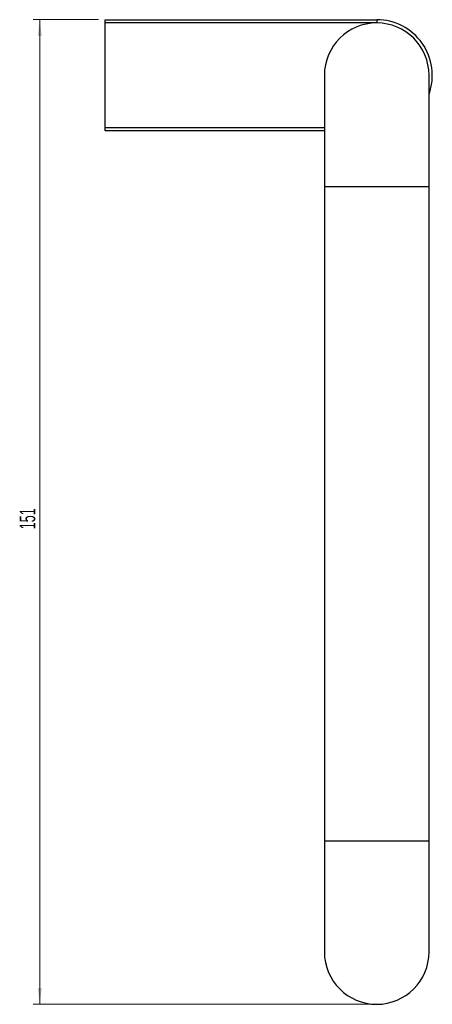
# Model space of a CAD drawing. Header units: millimetres. Extents: x -232 to 226, y 12 to 400.
# Tile 7 of 7: x 124 to 187, y 241 to 392. Entities that reach past the tile are written whole.
import ezdxf

# ---------------------------------------------------------------- set-up
doc = ezdxf.new("R2010")
doc.units = ezdxf.units.MM
doc.styles.add('SLDTEXTSTYLE0', font='TXT', dxfattribs={"width": 0.605})
doc.dimstyles.new('SLDDIMSTYLE1', dxfattribs={"dimtxt": 2.311487, "dimasz": 2.5, "dimexe": 0, "dimexo": 0.0625, "dimgap": 0.577872, "dimtad": 1, "dimdec": 0, "dimrnd": 1e-09, "dimzin": 12, "dimdsep": 46, "dimtxsty": 'SLDTEXTSTYLE0', "dimsah": 1, "dimcen": 0.09, "dimadec": 0, "dimazin": 3, "dimtfac": 1, "dimtdec": 0, "dimtofl": 0, "dimtmove": 0, "dimatfit": 3, "dimfxl": 1, "dimfrac": 2, "dimtolj": 1, "dimtzin": 12, "dimarcsym": 0})

# ---------------------------------------------------------------- blocks, each defined once
blk = doc.blocks.new('_D_1')
at = {"color": 7, "linetype": 'Continuous', "lineweight": 18}
for p, q in [((136.26, 391.58), (126.26, 391.58)), ((127.26, 391.58), (127.26, 241.08)), ((177.76, 241.08), (126.26, 241.08))]:
    blk.add_line(p, q, dxfattribs=at)
for points in [[(127.26, 391.58), (126.95, 389.08), (127.57, 389.08)], [(127.26, 241.08), (127.57, 243.58), (126.95, 243.58)]]:
    blk.add_solid(points, dxfattribs=at)
at = {"color": 7, "linetype": 'Continuous', "lineweight": 18, "insert": (124.19, 313.68), "char_height": 2.381, "attachment_point": 1, "rotation": 90, "style": 'SLDTEXTSTYLE0'}
blk.add_mtext('151', dxfattribs=at)

msp = doc.modelspace()

# ---------------------------------------------------------------- linework, layer by layer
at = {"color": 7, "linetype": 'Continuous', "lineweight": 25}
for p, q in [((137.262, 391.076), (137.262, 391.576)), ((137.262, 391.576), (178.762, 391.576)), ((178.762, 391.576), (178.762, 391.076)), ((137.262, 375.076), (137.262, 391.076)), ((178.762, 391.076), (137.262, 391.076)), ((170.762, 383.076), (170.762, 366.076)), ((186.762, 366.076), (186.762, 383.076)), ((137.262, 374.576), (137.262, 375.076)), ((170.762, 374.576), (137.262, 374.576)), ((170.762, 366.076), (170.762, 266.076)), ((186.762, 266.076), (186.762, 366.076)), ((170.762, 266.076), (170.762, 249.076)), ((186.762, 249.076), (186.762, 266.076))]:
    msp.add_line(p, q, dxfattribs=at)
at = {"color": 8, "linetype": 'Continuous', "lineweight": 25}
for p, q in [((137.262, 375.076), (170.762, 375.076)), ((170.762, 366.076), (186.762, 366.076)), ((170.762, 266.076), (186.762, 266.076))]:
    msp.add_line(p, q, dxfattribs=at)
at = {"color": 7, "linetype": 'Continuous', "lineweight": 25}
for centre, radius, start, end in [((178.762, 383.076), 8.5, 340.25008, 90), ((178.762, 383.076), 8, 0, 180), ((178.762, 249.076), 8, 180, 0)]:
    msp.add_arc(centre, radius, start, end, dxfattribs=at)

# ---------------------------------------------------------------- dimensions: what is measured, and where the dimension line sits
at = {"color": 7, "linetype": 'Continuous', "lineweight": 18}
dim = msp.add_linear_dim(base=(127.261627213, 241.07582715), p1=(137.261627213, 391.57582715), p2=(178.761627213, 241.07582715), angle=90, dimstyle='SLDDIMSTYLE1', dxfattribs=at)
dim.commit()
dim.dimension.update_dxf_attribs({"geometry": '_D_1', "text_midpoint": (127.261627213, 316.32582715), "dimtype": 160})

doc.saveas('drawing.dxf')
